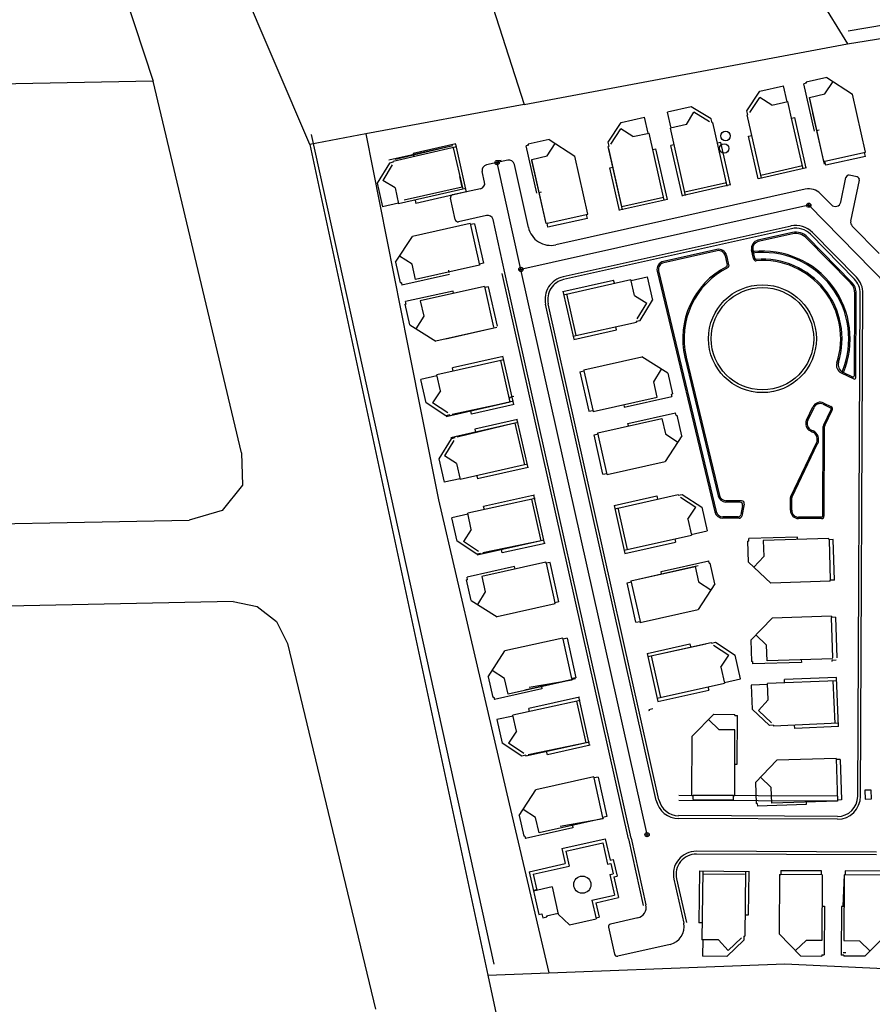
# Model space of a CAD drawing. Header units: metres. Extents: x 711 to 831, y 126 to 250.
# Tile 27 of 39: x 765.35 to 768.52, y 226.2 to 229.87. Entities that reach past the tile are written whole.
import ezdxf

# ---------------------------------------------------------------- set-up
doc = ezdxf.new("R2010")
doc.units = ezdxf.units.M
for name, color, linetype in [('x-Exist-Demolish$0$10-WEG', 253, 'CONTINUOUS'), ('x-Exist-Demolish$0$17-ITEMS', 253, 'CONTINUOUS'), ('x-Exist-Demolish$0$20-KAVEL', 253, 'CONTINUOUS')]:
    doc.layers.add(name, color=color, linetype=linetype)

msp = doc.modelspace()

# ---------------------------------------------------------------- linework, layer by layer
at = {"layer": 'x-Exist-Demolish$0$10-WEG'}
for points in [[(766.1723, 228.26), (765.8438, 229.645)], [(766.4317, 229.4466), (767.1132, 226.3548)], [(766.4267, 229.4092), (767.0897, 226.3135)], [(762.47, 227.9423), (765.9778, 228.009)]]:
    msp.add_lwpolyline(points, dxfattribs=at)
at = {"layer": 'x-Exist-Demolish$0$17-ITEMS'}
for centre in [(767.9759, 229.4411), (767.9708, 229.3946)]:
    msp.add_circle(centre, 0.0177, dxfattribs=at)
at = {"layer": 'x-Exist-Demolish$0$20-KAVEL'}
for p, q in [((766.9733, 229.4001), (766.7371, 229.3465)), ((767.0085, 229.245), (766.7579, 229.188)), ((767.0249, 229.1148), (767.0596, 228.9596)), ((767.0774, 228.88), (767.1112, 228.7287)), ((767.1504, 228.6074), (766.8997, 228.5506)), ((767.4485, 228.5657), (767.4822, 228.4144)), ((767.1855, 228.4523), (766.9493, 228.3987)), ((767.203, 228.3729), (766.9668, 228.3193)), ((767.2382, 228.2178), (766.9876, 228.1608)), ((767.2664, 228.0902), (767.0155, 228.0348)), ((767.3007, 227.9349), (767.0642, 227.8827)), ((767.6234, 227.7835), (767.6572, 227.6322)), ((768.3895, 227.4111), (768.1328, 227.4004)), ((767.4344, 227.3378), (767.1834, 227.2824)), ((768.3962, 227.2522), (768.1542, 227.242)), ((767.4687, 227.1824), (767.2321, 227.1302)), ((768.388, 227.1212), (768.3929, 226.9622)), ((767.8909, 226.7025), (767.888, 226.4456)), ((768.05, 226.7007), (768.0473, 226.4585)), ((768.3364, 226.6877), (768.1814, 226.6886)), ((768.5771, 226.6862), (768.418, 226.6872)), ((767.3299, 226.6428), (767.2602, 226.6271))]:
    msp.add_line(p, q, dxfattribs=at)
for points in [[(765.4943, 230.7061), (765.8438, 229.645)], [(766.6351, 229.4496), (766.4267, 229.4092), (765.9025, 230.635)], [(768.0226, 230.4463), (768.2197, 230.1283), (768.4298, 229.7841)], [(767.0387, 230.1388), (767.226, 229.5587)], [(768.4326, 229.8334), (768.5723, 229.8571), (769.2079, 229.1545), (769.4261, 228.9494), (769.8902, 228.5621)], [(768.4298, 229.7841), (768.5697, 229.807), (769.2011, 229.1006), (769.418, 228.8942), (769.8798, 228.5041)], [(767.226, 229.5587), (768.4298, 229.7841)], [(765.8438, 229.645), (764.1142, 229.6121)], [(768.3533, 229.6589), (768.2762, 229.6417)], [(768.3464, 229.5978), (768.3763, 229.644)], [(768.3533, 229.6589), (768.4492, 229.5967)], [(768.0558, 229.5348), (768.104, 229.6084)], [(768.104, 229.6084), (768.1915, 229.6283)], [(768.205, 229.5686), (768.1915, 229.6283)], [(768.2771, 229.6377), (768.2681, 229.6357)], [(768.3077, 229.4585), (768.2681, 229.6357)], [(768.2771, 229.6377), (768.2762, 229.6417)], [(768.0661, 229.5281), (768.1033, 229.5851)], [(768.1482, 229.5557), (768.1033, 229.5851)], [(768.2889, 229.5849), (768.3464, 229.5978)], [(768.3422, 229.3461), (768.2889, 229.5849)], [(768.3422, 229.3461), (768.2898, 229.581)], [(768.4975, 229.3808), (768.4492, 229.5967)], [(767.226, 229.5587), (766.6351, 229.4496)], [(767.8474, 229.5503), (767.7599, 229.5305)], [(767.9226, 229.5046), (767.8474, 229.5503)], [(768.0591, 229.5204), (768.0558, 229.5348)], [(768.1482, 229.5557), (768.208, 229.5693)], [(768.222, 229.5076), (768.208, 229.5693)], [(767.5868, 229.4913), (767.6743, 229.5111)], [(767.6878, 229.4514), (767.6743, 229.5111)], [(767.7734, 229.4708), (767.7599, 229.5305)], [(767.8302, 229.4837), (767.858, 229.5295)], [(767.9162, 229.4942), (767.858, 229.5295)], [(767.9258, 229.4902), (767.9226, 229.5046)], [(768.0591, 229.5204), (768.0561, 229.5197)], [(768.1096, 229.2835), (768.0561, 229.5197)], [(768.222, 229.5076), (768.2339, 229.5103)], [(768.2648, 229.3186), (768.222, 229.5076)], [(768.2767, 229.3213), (768.2339, 229.5103)], [(768.3443, 229.3367), (768.3015, 229.5256)], [(767.5386, 229.4176), (767.5868, 229.4913)], [(767.5489, 229.4109), (767.5861, 229.4679)], [(767.631, 229.4386), (767.5861, 229.4679)], [(767.8302, 229.4837), (767.7704, 229.4701)], [(767.8272, 229.2195), (767.7704, 229.4701)], [(767.9258, 229.4902), (767.9288, 229.4909)], [(767.9823, 229.2546), (767.9288, 229.4909)], [(768.3242, 229.4622), (768.3152, 229.4602)], [(766.6351, 229.4496), (766.7918, 228.6589), (766.9069, 228.0855)], [(767.3182, 229.4279), (767.241, 229.4107)], [(767.3182, 229.4279), (767.4141, 229.3658)], [(767.631, 229.4386), (767.6908, 229.4521)], [(767.7476, 229.2015), (767.6908, 229.4521)], [(768.0616, 229.4399), (768.0736, 229.4426)], [(768.0977, 229.2808), (768.0616, 229.4399)], [(766.9597, 229.4049), (766.7209, 229.3513)], [(766.9597, 229.4049), (766.7446, 229.3529)], [(766.9706, 229.412), (766.8115, 229.3759)], [(766.9614, 229.3974), (766.9966, 229.2423)], [(766.9692, 229.4108), (767.0099, 229.2318)], [(767.2419, 229.4067), (767.233, 229.4047)], [(767.2726, 229.2276), (767.233, 229.4047)], [(767.2419, 229.4067), (767.241, 229.4107)], [(767.3113, 229.3668), (767.3412, 229.413)], [(767.5419, 229.4032), (767.5386, 229.4176)], [(767.5419, 229.4032), (767.5389, 229.4025)], [(767.5924, 229.1663), (767.5389, 229.4025)], [(767.5897, 229.1783), (767.5415, 229.3942)], [(767.7048, 229.3904), (767.7167, 229.3932)], [(767.7595, 229.2042), (767.7167, 229.3932)], [(767.7844, 229.4085), (767.7724, 229.4058)], [(767.8152, 229.2168), (767.7724, 229.4058)], [(767.9582, 229.4165), (767.9463, 229.4138)], [(767.9943, 229.2574), (767.9582, 229.4165)], [(766.8115, 229.3759), (766.8142, 229.364)], [(767.1646, 229.3508), (767.085, 229.3331)], [(767.1245, 229.3498), (767.1403, 229.3504)], [(767.2537, 229.354), (767.3113, 229.3668)], [(767.3071, 229.1151), (767.2537, 229.354)], [(767.3071, 229.1151), (767.2547, 229.35)], [(767.4623, 229.1498), (767.4141, 229.3658)], [(768.3462, 229.347), (768.4975, 229.3808)], [(768.4968, 229.3649), (768.3495, 229.332)], [(768.4968, 229.3649), (768.4935, 229.3799)], [(766.7234, 229.3402), (766.6777, 229.265)], [(766.7338, 229.3338), (766.6985, 229.2757)], [(766.7378, 229.3435), (766.7234, 229.3402)], [(766.7378, 229.3435), (766.7371, 229.3465)], [(767.1169, 229.3417), (767.1327, 229.3422)], [(767.1251, 229.3341), (767.1245, 229.3498)], [(767.2136, 228.9438), (767.1248, 229.342)], [(767.2414, 229.1005), (767.189, 229.3354)], [(767.5445, 229.3228), (767.5564, 229.3255)], [(767.5805, 229.1636), (767.5445, 229.3228)], [(768.0982, 229.2826), (768.2772, 229.3231)], [(768.1069, 229.2954), (768.2621, 229.3306)], [(768.3462, 229.347), (768.3422, 229.3461)], [(768.3495, 229.332), (768.3462, 229.347)], [(766.9949, 229.2498), (766.9859, 229.2901)], [(767.0784, 229.2689), (767.0695, 229.3087)], [(768.4051, 229.1945), (768.4245, 229.2869)], [(768.4665, 229.2885), (768.4366, 229.2948)], [(766.6777, 229.265), (766.6976, 229.1775)], [(766.7444, 229.2478), (766.6985, 229.2757)], [(766.7444, 229.2478), (766.7579, 229.188)], [(766.9949, 229.2498), (766.7788, 229.2015)], [(767.063, 229.2446), (766.9584, 229.2212)], [(768.2729, 229.2428), (767.3436, 229.0355)], [(767.993, 229.2587), (767.814, 229.2182)], [(767.9796, 229.2666), (767.8245, 229.2314)], [(768.4424, 229.1239), (768.4744, 229.2764)], [(767.0112, 229.233), (766.8223, 229.1901)], [(766.9685, 229.1294), (766.9507, 229.2091)], [(767.0082, 229.2393), (767.0097, 229.2327)], [(767.289, 229.2313), (767.2801, 229.2293)], [(767.581, 229.1654), (767.76, 229.206)], [(767.5897, 229.1783), (767.7449, 229.2134)], [(768.33, 229.2259), (768.3706, 229.1844)], [(766.7573, 229.191), (766.6976, 229.1775)], [(766.8196, 229.2021), (766.8223, 229.1901)], [(768.2862, 229.1831), (767.2136, 228.9438)], [(768.2784, 229.1828), (768.2941, 229.1834)], [(768.2865, 229.1752), (768.286, 229.191)], [(768.2862, 229.1831), (768.6984, 228.7618)], [(767.0852, 229.145), (766.9807, 229.1217)], [(767.3111, 229.116), (767.4623, 229.1498)], [(767.4617, 229.134), (767.3144, 229.1011)], [(767.4617, 229.134), (767.4584, 229.1489)], [(767.0249, 229.1148), (766.809, 229.0666)], [(767.0407, 229.1142), (767.0258, 229.1109)], [(767.0407, 229.1142), (767.0736, 228.9669)], [(767.1539, 228.9305), (767.1095, 229.1296)], [(767.3111, 229.116), (767.3071, 229.1151)], [(767.3144, 229.1011), (767.3111, 229.116)], [(768.2198, 229.1056), (767.3703, 228.9161)], [(768.222, 229.0956), (767.3725, 228.9061)], [(768.4478, 229.1055), (768.5478, 229.0033)], [(766.7468, 228.9707), (766.809, 229.0666)], [(768.2252, 229.0811), (768.0964, 229.0524)], [(768.2263, 229.0761), (768.0975, 229.0474)], [(768.2781, 229.0608), (768.4419, 228.8933)], [(768.2817, 229.0644), (768.4455, 228.8969)], [(768.2924, 229.0748), (768.4562, 228.9073)], [(768.2997, 229.0819), (768.4635, 228.9144)], [(766.8079, 228.9638), (766.7617, 228.9937)], [(767.9435, 229.0183), (767.7444, 228.9738)], [(767.9446, 229.0133), (767.7455, 228.9689)], [(767.9749, 228.9945), (767.9821, 228.9593)], [(767.9799, 228.9955), (767.9879, 228.9565)], [(768.0796, 228.9842), (768.0731, 229.0164)], [(768.0846, 228.9852), (768.0781, 229.0174)], [(766.7468, 228.9707), (766.764, 228.8935)], [(766.8207, 228.9062), (766.8079, 228.9638)], [(767.0596, 228.9596), (766.8207, 228.9062)], [(767.0736, 228.9669), (767.0587, 228.9636)], [(767.2139, 228.9359), (767.2134, 228.9517)], [(767.2734, 228.9571), (767.2734, 228.9571)], [(766.9472, 228.925), (766.77, 228.8855)], [(766.9435, 228.9415), (766.9455, 228.9325)], [(767.614, 226.8216), (767.144, 228.9283)], [(767.624, 226.8238), (767.1539, 228.9305)], [(767.2058, 228.9435), (767.2215, 228.9441)], [(767.6837, 226.8372), (767.2136, 228.9438)], [(767.624, 228.903), (767.6837, 228.9165)], [(767.6837, 228.9165), (767.7033, 228.8289)], [(767.7213, 228.9369), (767.9361, 228.0402)], [(767.7263, 228.938), (767.9411, 228.0414)], [(766.768, 228.8944), (766.764, 228.8935)], [(766.768, 228.8944), (766.77, 228.8855)], [(767.0774, 228.88), (766.8385, 228.8266)], [(767.0932, 228.8793), (767.0783, 228.876)], [(767.1261, 228.732), (767.0932, 228.8793)], [(767.3699, 228.8616), (767.5589, 228.9041)], [(767.3726, 228.8497), (767.6233, 228.906)], [(767.5616, 228.8922), (767.5589, 228.9041)], [(767.6367, 228.8462), (767.6233, 228.906)], [(766.9609, 228.8633), (766.7838, 228.8238)], [(766.9629, 228.8544), (766.9609, 228.8633)], [(767.4115, 228.6838), (767.3713, 228.8629)], [(767.4194, 228.6972), (767.3845, 228.8524)], [(767.6367, 228.8462), (767.6825, 228.8183)], [(768.4562, 228.5483), (768.4577, 228.8542)], [(768.4613, 228.5402), (768.4628, 228.8542)], [(768.4685, 226.9802), (768.4777, 228.8541)], [(768.4787, 226.9801), (768.4879, 228.8541)], [(766.7858, 228.8148), (766.7818, 228.8139)], [(766.799, 228.7368), (766.7818, 228.8139)], [(766.7858, 228.8148), (766.7838, 228.8238)], [(766.8385, 228.8266), (766.8514, 228.769)], [(767.7179, 226.9648), (767.3053, 228.8138)], [(767.7279, 226.967), (767.3153, 228.816)], [(767.6471, 228.7602), (767.6825, 228.8183)], [(767.6575, 228.7538), (767.7033, 228.8289)], [(766.8514, 228.769), (766.8223, 228.7223)], [(766.799, 228.7368), (766.8961, 228.6764)], [(767.1232, 228.7272), (766.9343, 228.6844)], [(767.4074, 228.6945), (767.6438, 228.7476)], [(767.5693, 228.7183), (767.5666, 228.7302)], [(767.6431, 228.7506), (767.6575, 228.7538)], [(767.6431, 228.7506), (767.6438, 228.7476)], [(767.1121, 228.7247), (766.8961, 228.6764)], [(767.4101, 228.6825), (767.5693, 228.7183)], [(767.1477, 228.6193), (766.9587, 228.5765)], [(767.1865, 228.4408), (767.1459, 228.6199)], [(767.4476, 228.5697), (767.6636, 228.6179)], [(767.7606, 228.5575), (767.6636, 228.6179)], [(767.8243, 228.6165), (767.9479, 228.1003)], [(767.8293, 228.6173), (767.9529, 228.1015)], [(767.1736, 228.4495), (767.1384, 228.6047)], [(766.9004, 228.5476), (766.8407, 228.5341)], [(766.9133, 228.4909), (766.8997, 228.5506)], [(766.9614, 228.5646), (766.9587, 228.5765)], [(767.4335, 228.5624), (767.4485, 228.5657)], [(767.4335, 228.5624), (767.4664, 228.4151)], [(767.4476, 228.5697), (767.4485, 228.5657)], [(767.7083, 228.5253), (767.7373, 228.572)], [(767.7606, 228.5575), (767.7778, 228.4804)], [(768.4064, 228.5585), (768.454, 228.5356)], [(768.4126, 228.5612), (768.4489, 228.5437)], [(766.8606, 228.4466), (766.8407, 228.5341)], [(767.7211, 228.4677), (767.7083, 228.5253)], [(766.9133, 228.4909), (766.8839, 228.446)], [(767.1872, 228.4697), (767.1723, 228.4664)], [(767.5987, 228.431), (767.7758, 228.4705)], [(767.7738, 228.4795), (767.7778, 228.4804)], [(767.7738, 228.4795), (767.7758, 228.4705)], [(766.9342, 228.3985), (766.8606, 228.4466)], [(766.9409, 228.4087), (766.8839, 228.446)], [(767.1736, 228.4495), (766.935, 228.3949)], [(767.1736, 228.4495), (766.9571, 228.4037)], [(767.1882, 228.4403), (767.0291, 228.4043)], [(767.1732, 228.4624), (767.1723, 228.4664)], [(767.4822, 228.4144), (767.7211, 228.4677)], [(767.5967, 228.44), (767.5987, 228.431)], [(768.3398, 228.4412), (768.3665, 228.4283)], [(768.342, 228.4457), (768.3687, 228.4329)], [(766.9486, 228.4017), (766.9342, 228.3985)], [(766.9486, 228.4017), (766.9493, 228.3987)], [(767.0291, 228.4043), (767.0264, 228.4162)], [(767.4664, 228.4151), (767.4813, 228.4184)], [(767.6124, 228.3693), (767.7896, 228.4088)], [(767.7916, 228.3998), (767.7896, 228.4088)], [(767.7916, 228.3998), (767.7956, 228.4007)], [(767.8128, 228.3236), (767.7956, 228.4007)], [(768.2777, 228.3826), (768.3012, 228.4314)], [(768.2823, 228.3803), (768.3058, 228.4292)], [(768.3416, 228.3648), (768.3689, 228.4215)], [(768.3461, 228.3626), (768.3735, 228.4193)], [(767.1911, 228.3702), (766.9523, 228.3166)], [(767.1911, 228.3702), (766.976, 228.3181)], [(767.2003, 228.3848), (767.0412, 228.3487)], [(767.1911, 228.3702), (767.2263, 228.2151)], [(767.1989, 228.3836), (767.2396, 228.2046)], [(767.5, 228.3348), (767.7388, 228.3881)], [(767.6144, 228.3603), (767.6124, 228.3693)], [(767.7388, 228.3881), (767.7517, 228.3305)], [(767.0412, 228.3487), (767.0439, 228.3368)], [(767.4859, 228.3275), (767.5009, 228.3308)], [(767.5188, 228.1802), (767.4859, 228.3275)], [(767.5346, 228.1795), (767.5, 228.3348)], [(767.8128, 228.3236), (767.7506, 228.2277)], [(767.7517, 228.3305), (767.7979, 228.3006)], [(768.292, 228.3417), (768.3003, 228.3377)], [(768.2942, 228.3463), (768.3025, 228.3423)], [(768.3384, 228.0251), (768.34, 228.3582)], [(768.3435, 228.025), (768.3451, 228.3582)], [(766.9531, 228.313), (766.9074, 228.2378)], [(766.9635, 228.3066), (766.9282, 228.2485)], [(766.9675, 228.3163), (766.9531, 228.313)], [(766.9675, 228.3163), (766.9668, 228.3193)], [(768.2188, 228.0979), (768.3146, 228.2969)], [(768.2239, 228.0967), (768.3191, 228.2947)], [(766.1723, 228.26), (766.176, 228.14)], [(766.9074, 228.2378), (766.9273, 228.1503)], [(766.9741, 228.2206), (766.9282, 228.2485)], [(766.9741, 228.2206), (766.9876, 228.1608)], [(767.5346, 228.1795), (767.7506, 228.2277)], [(767.2409, 228.2058), (767.052, 228.1629)], [(767.5188, 228.1802), (767.5337, 228.1835)], [(766.176, 228.14), (766.1002, 228.0452)], [(766.987, 228.1638), (766.9273, 228.1503)], [(767.0493, 228.1748), (767.052, 228.1629)], [(767.3016, 227.9235), (767.262, 228.1027)], [(767.5631, 228.0521), (767.7994, 228.1052)], [(767.8, 228.1022), (767.7994, 228.1052)], [(767.8, 228.1022), (767.8145, 228.1055)], [(767.8145, 228.1055), (767.888, 228.0572)], [(766.9069, 228.0855), (767.1692, 226.9517), (767.3181, 226.3221)], [(767.2638, 228.1022), (767.0746, 228.0604)], [(767.2888, 227.9322), (767.2545, 228.0876)], [(767.5604, 228.0641), (767.7196, 228.0998)], [(767.7196, 228.0998), (767.7223, 228.0879)], [(767.8078, 228.0953), (767.8647, 228.0579)], [(768.0296, 228.0766), (767.9775, 228.0768)], [(768.0358, 228.0816), (767.9776, 228.0819)], [(768.0457, 228.0695), (768.0369, 228.0246)], [(768.2176, 228.0461), (768.2178, 228.0935)], [(768.2227, 228.046), (768.2229, 228.0924)], [(766.1002, 228.0452), (765.9778, 228.009)], [(767.0161, 228.0318), (766.9564, 228.0186)], [(767.0287, 227.975), (767.0155, 228.0348)], [(767.0772, 228.0484), (767.0746, 228.0604)], [(767.5604, 228.0641), (767.6006, 227.885)], [(767.575, 228.0548), (767.6099, 227.8996)], [(767.8352, 228.0131), (767.8647, 228.0579)], [(767.888, 228.0572), (767.9077, 227.9697)], [(768.0395, 228.0644), (768.0327, 228.0298)], [(766.9757, 227.931), (766.9564, 228.0186)], [(767.8352, 228.0131), (767.8487, 227.9533)], [(768.0227, 228.0215), (767.9657, 228.0218)], [(768.0269, 228.0164), (767.9657, 228.0167)], [(768.3333, 228.02), (768.248, 228.0204)], [(768.3333, 228.0149), (768.248, 228.0153)], [(767.0287, 227.975), (766.9991, 227.9302)], [(767.848, 227.9562), (767.9077, 227.9697)], [(767.0491, 227.8825), (766.9757, 227.931)], [(767.0559, 227.8927), (766.9991, 227.9302)], [(767.2888, 227.9322), (767.0499, 227.8789)], [(767.2888, 227.9322), (767.072, 227.8876)], [(767.3033, 227.9229), (767.144, 227.8877)], [(767.5979, 227.8969), (767.8487, 227.9533)], [(767.6006, 227.885), (767.7897, 227.9275)], [(767.787, 227.9394), (767.7897, 227.9275)], [(768.0627, 227.9314), (768.0586, 227.9313)], [(768.061, 227.8523), (768.0586, 227.9313)], [(768.2438, 227.9462), (768.0624, 227.9406)], [(768.0627, 227.9314), (768.0624, 227.9406)], [(768.3613, 227.9407), (768.1167, 227.9331)], [(768.1167, 227.9331), (768.1185, 227.8741)], [(768.2441, 227.937), (768.2438, 227.9462)], [(768.3614, 227.9366), (768.3613, 227.9407)], [(768.3767, 227.9371), (768.3614, 227.9366)], [(768.3614, 227.9366), (768.3661, 227.7857)], [(768.3814, 227.7862), (768.3767, 227.9371)], [(767.0635, 227.8856), (767.0491, 227.8825)], [(767.0635, 227.8856), (767.0642, 227.8827)], [(767.144, 227.8877), (767.1414, 227.8997)], [(767.3065, 227.8526), (767.0677, 227.7993)], [(767.3074, 227.8486), (767.3065, 227.8526)], [(767.3224, 227.852), (767.3074, 227.8486)], [(767.3074, 227.8486), (767.3403, 227.7013)], [(767.3553, 227.7047), (767.3224, 227.852)], [(767.7359, 227.818), (767.9131, 227.8575)], [(767.9151, 227.8485), (767.9131, 227.8575)], [(767.9151, 227.8485), (767.919, 227.8494)], [(767.9362, 227.7723), (767.919, 227.8494)], [(768.061, 227.8523), (768.1451, 227.7748)], [(768.1185, 227.8741), (768.0812, 227.8337)], [(767.1901, 227.836), (767.0129, 227.7964)], [(767.1921, 227.8271), (767.1901, 227.836)], [(767.6234, 227.7835), (767.8742, 227.8398)], [(767.6234, 227.7835), (767.8623, 227.8368)], [(767.7379, 227.809), (767.7359, 227.818)], [(767.8623, 227.8368), (767.8751, 227.7792)], [(767.0149, 227.7875), (767.0109, 227.7866)], [(767.0282, 227.7095), (767.0109, 227.7866)], [(767.0149, 227.7875), (767.0129, 227.7964)], [(767.0677, 227.7993), (767.0805, 227.7417)], [(767.6094, 227.7762), (767.6243, 227.7795)], [(767.6422, 227.6289), (767.6094, 227.7762)], [(767.9362, 227.7723), (767.874, 227.6764)], [(767.8751, 227.7792), (767.9213, 227.7493)], [(768.3663, 227.7817), (768.1451, 227.7748)], [(768.3814, 227.7862), (768.3661, 227.7857)], [(768.3663, 227.7817), (768.3661, 227.7857)], [(767.0805, 227.7417), (767.0515, 227.695)], [(766.141, 227.7061), (763.679, 227.6553)], [(766.141, 227.7061), (766.2303, 227.6874)], [(767.0282, 227.7095), (767.1253, 227.6491)], [(767.3553, 227.7047), (767.3403, 227.7013)], [(767.3412, 227.6974), (767.3403, 227.7013)], [(766.2303, 227.6874), (766.3025, 227.6316)], [(767.3412, 227.6974), (767.1253, 227.6491)], [(767.6581, 227.6282), (767.874, 227.6764)], [(766.3025, 227.6316), (766.3432, 227.5499)], [(767.6422, 227.6289), (767.6572, 227.6322)], [(767.6581, 227.6282), (767.6572, 227.6322)], [(768.0701, 227.5618), (768.1491, 227.6443)], [(768.3703, 227.6512), (768.1491, 227.6443)], [(768.3703, 227.6512), (768.3704, 227.6471)], [(768.3857, 227.6476), (768.3704, 227.6471)], [(768.3751, 227.4962), (768.3704, 227.6471)], [(768.3857, 227.6476), (768.3904, 227.4967)], [(767.3697, 227.57), (767.1537, 227.5217)], [(767.3697, 227.57), (767.3706, 227.566)], [(767.3855, 227.5693), (767.3706, 227.566)], [(767.4035, 227.4187), (767.3706, 227.566)], [(767.3855, 227.5693), (767.4184, 227.422)], [(767.6865, 227.5008), (767.9228, 227.5539)], [(767.9234, 227.5509), (767.9228, 227.5539)], [(767.9234, 227.5509), (767.9379, 227.5542)], [(767.9379, 227.5542), (768.0114, 227.5059)], [(768.0701, 227.5618), (768.0725, 227.4828)], [(768.1288, 227.5435), (768.089, 227.5816)], [(766.3432, 227.5499), (766.6713, 226.1863)], [(767.0915, 227.4258), (767.1537, 227.5217)], [(767.6838, 227.5128), (767.843, 227.5485)], [(767.6865, 227.5008), (767.9025, 227.549)], [(767.843, 227.5485), (767.8457, 227.5366)], [(767.9312, 227.5439), (767.9881, 227.5066)], [(768.1306, 227.4846), (768.1288, 227.5435)], [(767.6838, 227.5128), (767.724, 227.3337)], [(767.6984, 227.5035), (767.7333, 227.3483)], [(767.9586, 227.4617), (767.9881, 227.5066)], [(768.0311, 227.4183), (768.0114, 227.5059)], [(768.0766, 227.4829), (768.0725, 227.4828)], [(768.0766, 227.4829), (768.0769, 227.4737)], [(768.2583, 227.4794), (768.0769, 227.4737)], [(768.3753, 227.4922), (768.1306, 227.4846)], [(768.258, 227.4885), (768.2583, 227.4794)], [(768.3876, 227.4871), (768.3723, 227.4866)], [(768.3723, 227.4866), (768.3724, 227.4825)], [(767.1526, 227.4189), (767.1065, 227.4488)], [(767.9586, 227.4617), (767.9721, 227.4019)], [(767.0915, 227.4258), (767.1088, 227.3487)], [(767.1655, 227.3613), (767.1526, 227.4189)], [(767.4044, 227.4147), (767.1655, 227.3613)], [(767.4168, 227.4174), (767.2276, 227.3757)], [(767.2442, 227.3866), (767.4044, 227.4147)], [(767.4184, 227.422), (767.4035, 227.4187)], [(767.4035, 227.4187), (767.4044, 227.4147)], [(767.9714, 227.4049), (768.0311, 227.4183)], [(768.389, 227.4233), (768.1954, 227.4152)], [(768.1959, 227.403), (768.1954, 227.4152)], [(768.3839, 227.2517), (768.3773, 227.4106)], [(768.3967, 227.2399), (768.389, 227.4233)], [(767.2919, 227.3802), (767.1148, 227.3406)], [(767.2899, 227.3891), (767.2919, 227.3802)], [(767.7213, 227.3456), (767.9721, 227.4019)], [(767.724, 227.3337), (767.9131, 227.3761)], [(767.9104, 227.3881), (767.9131, 227.3761)], [(768.1329, 227.3973), (768.0718, 227.3948)], [(768.0718, 227.3948), (768.0755, 227.3051)], [(768.1353, 227.3391), (768.1328, 227.4004)], [(767.1128, 227.3496), (767.1088, 227.3487)], [(767.1128, 227.3496), (767.1148, 227.3406)], [(767.4317, 227.3497), (767.2425, 227.308)], [(767.4567, 227.1798), (767.4224, 227.3351)], [(767.4695, 227.171), (767.4299, 227.3503)], [(768.1353, 227.3391), (768.0984, 227.3003)], [(767.2451, 227.296), (767.2425, 227.308)], [(767.7052, 227.3063), (767.6902, 227.3029)], [(767.6902, 227.3029), (767.6911, 227.2989)], [(768.1393, 227.2445), (768.0755, 227.3051)], [(768.1477, 227.2534), (768.0984, 227.3003)], [(767.1841, 227.2794), (767.1243, 227.2662)], [(767.1243, 227.2662), (767.1437, 227.1786)], [(767.1966, 227.2225), (767.1834, 227.2824)], [(767.9319, 227.2858), (767.8516, 227.2045)], [(767.9518, 227.2276), (767.9127, 227.2663)], [(767.9319, 227.2858), (768.011, 227.2856)], [(768.011, 227.2815), (768.011, 227.2856)], [(768.011, 227.2815), (768.0201, 227.2815)], [(768.0196, 227.0999), (768.0201, 227.2815)], [(767.1966, 227.2225), (767.167, 227.1778)], [(768.0108, 227.2274), (767.9518, 227.2276)], [(768.01, 226.9827), (768.0108, 227.2274)], [(768.154, 227.2451), (768.1393, 227.2445)], [(768.154, 227.2451), (768.1542, 227.242)], [(768.2337, 227.2331), (768.2331, 227.2453)], [(768.3967, 227.2399), (768.2337, 227.2331)], [(767.8509, 226.9832), (767.8516, 227.2045)], [(767.2171, 227.13), (767.1437, 227.1786)], [(767.2238, 227.1402), (767.167, 227.1778)], [(767.4567, 227.1798), (767.24, 227.1351)], [(767.4713, 227.1705), (767.312, 227.1353)], [(767.2315, 227.1332), (767.2171, 227.13)], [(767.2315, 227.1332), (767.2321, 227.1302)], [(767.312, 227.1353), (767.3093, 227.1473)], [(768.0877, 227.0318), (768.1668, 227.1143)], [(768.388, 227.1212), (768.1668, 227.1143)], [(768.4034, 227.1176), (768.3881, 227.1171)], [(768.4034, 227.1176), (768.4081, 226.9667)], [(768.0104, 227.1), (768.0196, 227.0999)], [(767.4852, 227.0524), (767.2692, 227.0042)], [(767.4852, 227.0524), (767.4861, 227.0484)], [(767.501, 227.0518), (767.4861, 227.0484)], [(767.519, 226.9011), (767.4861, 227.0484)], [(767.501, 227.0518), (767.5339, 226.9045)], [(768.1465, 227.0135), (768.1067, 227.0516)], [(767.207, 226.9082), (767.2692, 227.0042)], [(768.0877, 227.0318), (768.0902, 226.9528)], [(768.1483, 226.9546), (768.1465, 227.0135)], [(768.3929, 226.9622), (767.8014, 226.9651)], [(768.393, 226.9805), (767.8015, 226.9834)], [(767.8509, 226.9832), (767.855, 226.9832)], [(767.855, 226.9679), (767.855, 226.9832)], [(768.0059, 226.9827), (767.855, 226.9832)], [(767.855, 226.9679), (768.0059, 226.9674)], [(768.0059, 226.9674), (768.0059, 226.9827)], [(768.0059, 226.9827), (768.01, 226.9827)], [(768.4081, 226.9667), (768.3928, 226.9662)], [(767.2681, 226.9013), (767.2219, 226.9313)], [(768.0943, 226.9529), (768.0902, 226.9528)], [(768.0943, 226.9529), (768.0946, 226.9437)], [(768.276, 226.9494), (768.0946, 226.9437)], [(768.3929, 226.9622), (768.1483, 226.9546)], [(768.2757, 226.9585), (768.276, 226.9494)], [(767.207, 226.9082), (767.2243, 226.8311)], [(767.281, 226.8438), (767.2681, 226.9013)], [(767.5198, 226.8971), (767.281, 226.8438)], [(767.3597, 226.869), (767.5198, 226.8971)], [(767.5339, 226.9045), (767.519, 226.9011)], [(767.519, 226.9011), (767.5198, 226.8971)], [(768.3927, 226.9051), (767.8011, 226.908)], [(768.3926, 226.8949), (767.8011, 226.8978)], [(767.4074, 226.8626), (767.2302, 226.823)], [(767.4054, 226.8716), (767.4074, 226.8626)], [(767.2282, 226.832), (767.2243, 226.8311)], [(767.2282, 226.832), (767.2302, 226.823)], [(767.3658, 226.7852), (767.528, 226.8216)], [(767.528, 226.8216), (767.5459, 226.742)], [(767.614, 226.8216), (767.6694, 226.5731)], [(767.624, 226.8238), (767.6794, 226.5754)], [(767.6758, 226.8369), (767.6916, 226.8374)], [(767.684, 226.8293), (767.6834, 226.845)], [(767.3658, 226.7852), (767.3783, 226.7294)], [(767.3804, 226.7759), (767.5187, 226.807)], [(767.5187, 226.807), (767.5366, 226.7274)], [(767.3804, 226.7759), (767.393, 226.7202)], [(767.5459, 226.742), (767.5578, 226.7447)], [(767.5578, 226.7447), (767.5718, 226.6825)], [(768.5389, 226.7718), (767.8675, 226.7751)], [(768.5388, 226.7616), (767.8675, 226.7649)], [(767.244, 226.6992), (767.3783, 226.7294)], [(767.2586, 226.69), (767.393, 226.7202)], [(767.5366, 226.7274), (767.5486, 226.7301)], [(767.5486, 226.7301), (767.5572, 226.6918)], [(767.244, 226.6992), (767.2798, 226.54)], [(767.2586, 226.69), (767.2722, 226.6298)], [(767.5452, 226.6891), (767.5572, 226.6918)], [(767.5452, 226.6891), (767.5626, 226.612)], [(767.5599, 226.6798), (767.5718, 226.6825)], [(767.5599, 226.6798), (767.5772, 226.6027)], [(767.7935, 226.673), (767.8299, 226.5097)], [(767.8787, 226.7027), (767.8765, 226.5089)], [(768.0613, 226.699), (767.8778, 226.7011)], [(768.0468, 226.6885), (767.8908, 226.6903)], [(768.0622, 226.7006), (768.0604, 226.5374)], [(768.1773, 226.6887), (768.176, 226.4674)], [(768.1773, 226.6887), (768.1814, 226.6886)], [(768.1815, 226.7039), (768.1814, 226.6886)], [(768.1815, 226.7039), (768.3324, 226.703)], [(768.3324, 226.703), (768.3324, 226.6877)], [(768.3364, 226.6877), (768.335, 226.4429)], [(768.418, 226.6872), (768.4126, 226.5701)], [(768.418, 226.6872), (768.4165, 226.4425)], [(768.4222, 226.7025), (768.4221, 226.6872)], [(768.5731, 226.7016), (768.4222, 226.7025)], [(767.3299, 226.6428), (767.3528, 226.5408)], [(767.7835, 226.6708), (767.8199, 226.5074)], [(767.2717, 226.6318), (767.2598, 226.6291)], [(767.478, 226.593), (767.5626, 226.612)], [(767.4926, 226.5837), (767.5772, 226.6027)], [(767.478, 226.593), (767.4937, 226.5233)], [(767.4926, 226.5837), (767.5048, 226.5297)], [(768.3357, 226.5704), (768.3449, 226.5704)], [(768.3449, 226.5704), (768.3438, 226.3888)], [(768.4081, 226.57), (768.407, 226.3885)], [(768.4173, 226.5699), (768.4081, 226.57)], [(767.2798, 226.54), (767.2917, 226.5427)], [(767.2917, 226.5427), (767.2951, 226.5278)], [(767.2951, 226.5278), (767.31, 226.5312)], [(767.3092, 226.5349), (767.352, 226.5445)], [(767.3092, 226.5349), (767.31, 226.5312)], [(767.3942, 226.501), (767.3528, 226.5408)], [(767.4928, 226.5271), (767.5048, 226.5297)], [(767.6485, 226.5267), (767.5473, 226.5041)], [(768.0604, 226.5374), (768.0482, 226.5376)], [(767.3942, 226.501), (767.4937, 226.5233)], [(767.5396, 226.4919), (767.5618, 226.3924)], [(767.8887, 226.5088), (767.8765, 226.5089)], [(768.0356, 226.4527), (767.9862, 226.4059)], [(768.0442, 226.4586), (768.044, 226.4438)], [(768.0442, 226.4586), (768.0473, 226.4585)], [(768.2556, 226.3853), (768.176, 226.4674)], [(768.4952, 226.3839), (768.5758, 226.465)], [(767.7697, 226.4283), (767.574, 226.3847)], [(767.9493, 226.4449), (767.888, 226.4456)], [(767.8911, 226.4455), (767.8904, 226.3843)], [(767.9493, 226.4449), (767.9862, 226.4059)], [(768.044, 226.4438), (767.9801, 226.3833)], [(768.276, 226.4433), (768.2365, 226.405)], [(768.335, 226.4429), (768.276, 226.4433)], [(768.4165, 226.4425), (768.4755, 226.4421)], [(768.4755, 226.4421), (768.5145, 226.4033)], [(767.9801, 226.3833), (767.8904, 226.3843)], [(768.2556, 226.3853), (768.3346, 226.3848)], [(768.3346, 226.3889), (768.3346, 226.3848)], [(768.3346, 226.3889), (768.3438, 226.3888)], [(768.4162, 226.3884), (768.407, 226.3885)], [(768.4238, 226.3966), (768.4146, 226.3966)], [(768.4162, 226.3884), (768.4162, 226.3843)], [(768.4952, 226.3839), (768.4162, 226.3843)], [(767.0897, 226.3135), (768.1966, 226.3555)], [(768.1966, 226.3555), (769.1461, 226.3107)], [(767.0897, 226.3135), (767.71, 223.4177)]]:
    msp.add_lwpolyline(points, dxfattribs=at)
msp.add_lwpolyline([(768.5188, 227.0035), (768.4948, 227.0026), (768.496, 226.9698), (768.5199, 226.9707)], close=True, dxfattribs=at)
for centre, radius in [((767.1248, 229.342), 0.00789), ((768.2862, 229.1831), 0.00789), ((767.2136, 228.9438), 0.00789), ((768.1135, 228.6856), 0.201), ((768.1135, 228.6856), 0.1908), ((767.6837, 226.8372), 0.00789), ((767.4422, 226.6509), 0.0321)]:
    msp.add_circle(centre, radius, dxfattribs=at)
for centre, radius, start, end in [((767.1691, 229.3309), 0.0204, 12.5769, 102.5769), ((767.0894, 229.3132), 0.0204, 102.5769, 192.5769), ((768.4345, 229.2848), 0.0102, 78.152, 168.152), ((768.4644, 229.2785), 0.0102, 348.152, 78.152), ((767.0585, 229.2645), 0.0204, 282.5769, 12.5769), ((768.2862, 229.1831), 0.0612, 44.3687, 102.5774), ((766.9607, 229.2113), 0.0102, 102.5769, 192.5769), ((768.3851, 229.1987), 0.0204, 224.3687, 348.152), ((767.0896, 229.1251), 0.0204, 12.5769, 102.5769), ((766.9784, 229.1317), 0.0102, 192.5769, 282.5769), ((767.325, 229.1191), 0.0857, 192.5769, 282.5774), ((768.2384, 229.022), 0.0857, 44.3687, 102.5774), ((768.2384, 229.022), 0.0755, 44.3687, 102.5774), ((768.4624, 229.1197), 0.0204, 168.152, 224.3687), ((768.2384, 229.022), 0.0606, 44.3687, 102.5774), ((768.2384, 229.022), 0.0555, 44.3687, 102.5774), ((768.1031, 229.0225), 0.0306, 102.5774, 191.5001), ((768.1031, 229.0225), 0.0255, 102.5774, 191.5001), ((767.9502, 228.9884), 0.0306, 13.4706, 102.5774), ((767.9502, 228.9884), 0.0255, 13.4706, 102.5774), ((768.0795, 229.0105), 0.0051, 191.5001, 275.9838), ((768.1135, 228.6856), 0.3215, 337.4444, 96.8083), ((768.0836, 229.016), 0.0051, 191.5001, 275.1835), ((768.1135, 228.6856), 0.3266, 337.3783, 95.9838), ((768.0896, 228.9862), 0.0102, 191.5001, 274.5482), ((768.0896, 228.9862), 0.0051, 191.5001, 274.5482), ((767.7511, 228.944), 0.0306, 102.5774, 193.4706), ((767.7511, 228.944), 0.0255, 102.5774, 193.4706), ((768.1178, 228.6858), 0.3016, 117.3053, 193.293), ((768.1178, 228.6858), 0.2965, 116.574, 193.293), ((767.9771, 228.9583), 0.0051, 297.3053, 11.5001), ((767.9829, 228.9555), 0.0051, 296.574, 11.5001), ((768.1135, 228.6856), 0.2965, 342.7634, 94.5482), ((768.1135, 228.6856), 0.2914, 341.9817, 94.5482), ((767.389, 228.8325), 0.0857, 102.5774, 192.578), ((768.4022, 228.8545), 0.0857, 359.7182, 44.3687), ((767.389, 228.8325), 0.0755, 102.5774, 192.578), ((768.4022, 228.8545), 0.0555, 359.7182, 44.3687), ((768.4022, 228.8545), 0.0606, 359.7182, 44.3687), ((768.4022, 228.8545), 0.0755, 359.7182, 44.3687), ((768.4197, 228.5861), 0.0306, 161.9817, 244.3048), ((768.4259, 228.5887), 0.0306, 162.7634, 244.3048), ((768.4511, 228.5483), 0.0051, 244.3048, 359.7182), ((768.4562, 228.5402), 0.0051, 244.3048, 359.7182), ((768.3288, 228.4182), 0.0306, 64.3048, 154.3048), ((768.3288, 228.4182), 0.0255, 64.3048, 154.3048), ((768.3643, 228.4237), 0.0102, 334.3048, 64.3048), ((768.3643, 228.4237), 0.0051, 334.3048, 64.3048), ((768.3052, 228.3693), 0.0306, 154.3048, 244.3048), ((768.3052, 228.3693), 0.0255, 154.3048, 244.3048), ((768.3553, 228.3582), 0.0153, 154.3048, 179.7182), ((768.3553, 228.3582), 0.0102, 154.3048, 179.7182), ((768.287, 228.3102), 0.0306, 334.3048, 64.3048), ((768.287, 228.3102), 0.0357, 334.3048, 64.3048), ((767.9777, 228.1074), 0.0306, 193.4706, 269.7184), ((767.9777, 228.1074), 0.0255, 193.4706, 269.7184), ((768.0295, 228.0664), 0.0102, 348.8778, 89.7184), ((768.0357, 228.0714), 0.0102, 348.8778, 89.7184), ((768.228, 228.0935), 0.0102, 154.3048, 179.7182), ((768.2331, 228.0923), 0.0102, 154.3048, 179.7182), ((767.9659, 228.0473), 0.0306, 193.4706, 269.7184), ((767.9659, 228.0473), 0.0255, 193.4706, 269.7184), ((768.0227, 228.0317), 0.0102, 269.7184, 348.8778), ((768.2482, 228.0459), 0.0306, 179.7182, 269.7184), ((768.2482, 228.0459), 0.0255, 179.7182, 269.7184), ((768.0269, 228.0266), 0.0102, 269.7184, 348.8778), ((768.3333, 228.0251), 0.0051, 269.7184, 359.7182), ((768.3333, 228.0251), 0.0102, 269.7184, 359.7182), ((767.8015, 226.9834), 0.0857, 192.578, 269.7184), ((767.8015, 226.9834), 0.0755, 192.578, 269.7184), ((768.393, 226.9805), 0.0857, 269.7184, 359.7182), ((768.393, 226.9805), 0.0755, 269.7184, 359.7182), ((767.8671, 226.6894), 0.0857, 89.7184, 192.5751), ((767.8671, 226.6894), 0.0755, 89.7184, 192.5751), ((767.6396, 226.5665), 0.0408, 282.5752, 12.5751), ((767.5496, 226.4941), 0.0102, 102.5752, 192.5751), ((767.7552, 226.493), 0.0663, 282.5752, 12.5751), ((767.5718, 226.3946), 0.0102, 192.5751, 282.5752)]:
    msp.add_arc(centre, radius, start, end, dxfattribs=at)

doc.saveas('drawing.dxf')
